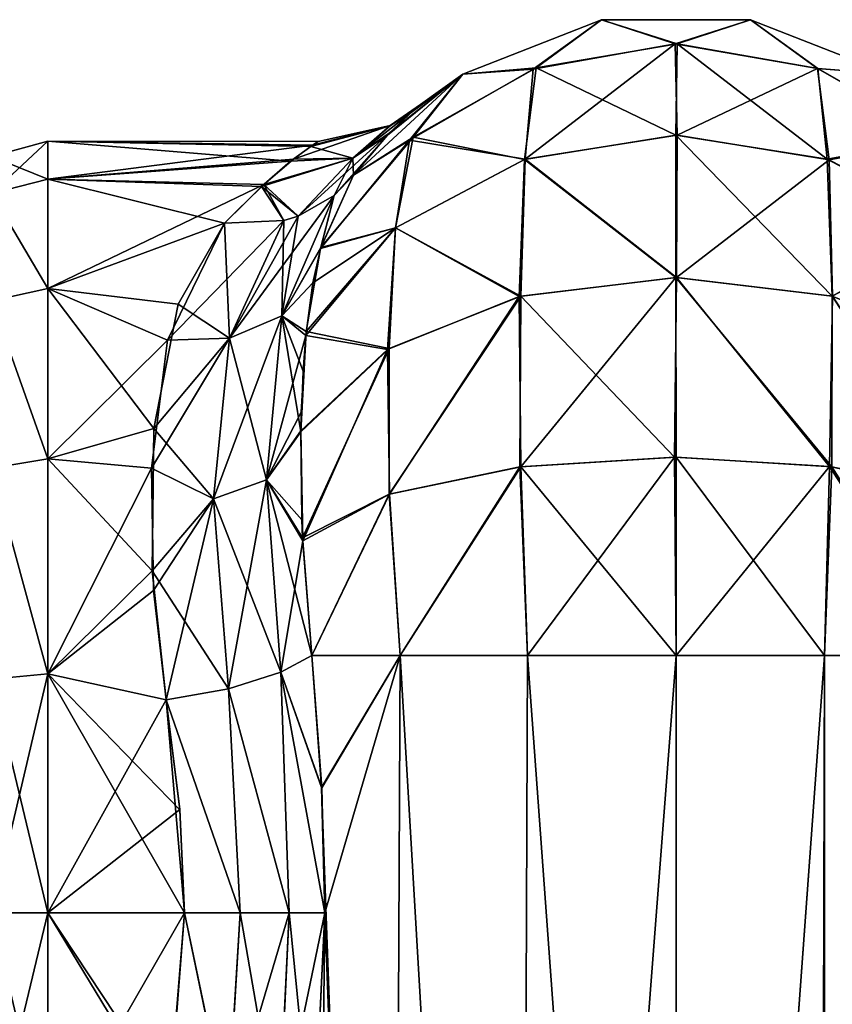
# Model space of a CAD drawing. Extents: x -23 to 470, y -1800 to 0.
# Tile 132 of 181: x 95 to 120, y -31 to 0. Entities that reach past the tile are written whole.
import ezdxf

# ---------------------------------------------------------------- set-up
doc = ezdxf.new("R2010")
doc.units = 0
doc.header["$LTSCALE"] = 41.718519
for name, color, linetype in [('1303', 7, 'CONTINUOUS'), ('1304', 7, 'CONTINUOUS'), ('1305', 7, 'CONTINUOUS'), ('1306', 7, 'CONTINUOUS'), ('1307', 7, 'CONTINUOUS'), ('1310', 7, 'CONTINUOUS'), ('1311', 7, 'CONTINUOUS'), ('1314', 7, 'CONTINUOUS'), ('1315', 7, 'CONTINUOUS'), ('1334', 7, 'CONTINUOUS'), ('1335', 7, 'CONTINUOUS'), ('1336', 7, 'CONTINUOUS'), ('1337', 7, 'CONTINUOUS'), ('1339', 7, 'CONTINUOUS'), ('1340', 7, 'CONTINUOUS'), ('1341', 7, 'CONTINUOUS')]:
    doc.layers.add(name, color=color, linetype=linetype)

msp = doc.modelspace()

# ---------------------------------------------------------------- linework, layer by layer
at = {"layer": '1303', "linetype": 'CONTINUOUS'}
for points in [[(103.714, -20, -25.768), (106.464, -20, -29.584), (104.022, -24.114, -26.384), (103.714, -20, -25.768)], [(104.022, -24.114, -26.384), (106.464, -20, -29.584), (104.124, -28, -26.571), (104.022, -24.114, -26.384)], [(106.464, -20, -29.584), (106.161, -83.45, -29.288), (104.124, -28, -26.571), (106.464, -20, -29.584)], [(110.176, -83.45, -32.011), (106.161, -83.45, -29.288), (106.464, -20, -29.584), (110.176, -83.45, -32.011)], [(110.43, -20, -32.115), (110.176, -83.45, -32.011), (106.464, -20, -29.584), (110.43, -20, -32.115)], [(115.05, -83.45, -33), (110.176, -83.45, -32.011), (115.05, -20, -33), (115.05, -83.45, -33)], [(115.05, -20, -33), (110.176, -83.45, -32.011), (110.43, -20, -32.115), (115.05, -20, -33)], [(119.742, -1716.55, -32.045), (115.05, -1716.55, -33), (119.67, -20, -32.115), (119.742, -1716.55, -32.045)], [(115.05, -1716.55, -33), (115.05, -83.45, -33), (119.67, -20, -32.115), (115.05, -1716.55, -33)], [(119.67, -20, -32.115), (115.05, -83.45, -33), (115.05, -20, -33), (119.67, -20, -32.115)], [(123.636, -20, -29.585), (119.742, -1716.55, -32.045), (119.67, -20, -32.115), (123.636, -20, -29.585)], [(123.795, -1716.55, -29.333), (119.742, -1716.55, -32.045), (123.636, -20, -29.585), (123.795, -1716.55, -29.333)], [(106.161, -83.45, -29.288), (103.487, -83.45, -25.248), (104.124, -28, -26.571), (106.161, -83.45, -29.288)], [(104.124, -28, -26.571), (103.487, -83.45, -25.248), (103.755, -35.558, -25.854), (104.124, -28, -26.571)]]:
    msp.add_3dface(points, dxfattribs=at)
at = {"layer": '1304', "linetype": 'CONTINUOUS'}
for points in [[(108.414, -1.907, -13), (112.732, -0.217, -13), (110.602, -1.752, -18.911), (108.414, -1.907, -13)], [(110.602, -1.752, -18.911), (112.732, -0.217, -13), (115.022, -0.973, -19.163), (110.602, -1.752, -18.911)], [(112.732, -0.217, -13), (117.368, -0.217, -13), (115.022, -0.973, -19.163), (112.732, -0.217, -13)], [(115.022, -0.973, -19.163), (117.368, -0.217, -13), (119.446, -1.733, -18.917), (115.022, -0.973, -19.163)], [(117.368, -0.217, -13), (121.686, -1.907, -13), (119.446, -1.733, -18.917), (117.368, -0.217, -13)], [(110.602, -1.752, -18.911), (115.022, -0.973, -19.163), (110.354, -4.555, -24.209), (110.602, -1.752, -18.911)], [(110.354, -4.555, -24.209), (115.022, -0.973, -19.163), (115.086, -3.814, -24.747), (110.354, -4.555, -24.209)], [(115.022, -0.973, -19.163), (119.446, -1.733, -18.917), (115.086, -3.814, -24.747), (115.022, -0.973, -19.163)], [(106.757, -3.967, -18.194), (108.414, -1.907, -13), (110.602, -1.752, -18.911), (106.757, -3.967, -18.194)], [(106.757, -3.967, -18.194), (110.602, -1.752, -18.911), (110.354, -4.555, -24.209), (106.757, -3.967, -18.194)], [(115.086, -3.814, -24.747), (119.446, -1.733, -18.917), (119.812, -4.576, -24.194), (115.086, -3.814, -24.747)], [(119.446, -1.733, -18.917), (121.686, -1.907, -13), (123.301, -3.932, -18.205), (119.446, -1.733, -18.917)], [(119.446, -1.733, -18.917), (123.301, -3.932, -18.205), (119.812, -4.576, -24.194), (119.446, -1.733, -18.917)], [(105.009, -5.055, -13), (108.414, -1.907, -13), (106.757, -3.967, -18.194), (105.009, -5.055, -13)], [(103.985, -7.333, -17.103), (105.009, -5.055, -13), (106.757, -3.967, -18.194), (103.985, -7.333, -17.103)], [(103.985, -7.333, -17.103), (106.757, -3.967, -18.194), (106.32, -6.689, -22.66), (103.985, -7.333, -17.103)], [(106.32, -6.689, -22.66), (106.757, -3.967, -18.194), (110.354, -4.555, -24.209), (106.32, -6.689, -22.66)], [(110.354, -4.555, -24.209), (115.086, -3.814, -24.747), (115.067, -8.242, -29.179), (110.354, -4.555, -24.209)], [(115.086, -3.814, -24.747), (119.812, -4.576, -24.194), (115.067, -8.242, -29.179), (115.086, -3.814, -24.747)], [(119.812, -4.576, -24.194), (123.301, -3.932, -18.205), (123.83, -6.73, -22.631), (119.812, -4.576, -24.194)], [(106.32, -6.689, -22.66), (110.354, -4.555, -24.209), (110.217, -8.813, -28.392), (106.32, -6.689, -22.66)], [(110.217, -8.813, -28.392), (110.354, -4.555, -24.209), (115.067, -8.242, -29.179), (110.217, -8.813, -28.392)], [(115.067, -8.242, -29.179), (119.812, -4.576, -24.194), (119.915, -8.821, -28.381), (115.067, -8.242, -29.179)], [(119.812, -4.576, -24.194), (123.83, -6.73, -22.631), (119.915, -8.821, -28.381), (119.812, -4.576, -24.194)], [(103.541, -9.917, -20.179), (103.985, -7.333, -17.103), (106.32, -6.689, -22.66), (103.541, -9.917, -20.179)], [(103.541, -9.917, -20.179), (106.32, -6.689, -22.66), (106.123, -10.446, -26.145), (103.541, -9.917, -20.179)], [(106.123, -10.446, -26.145), (106.32, -6.689, -22.66), (110.217, -8.813, -28.392), (106.123, -10.446, -26.145)], [(110.217, -8.813, -28.392), (115.067, -8.242, -29.179), (115.001, -13.824, -32.022), (110.217, -8.813, -28.392)], [(115.001, -13.824, -32.022), (115.067, -8.242, -29.179), (119.821, -14.116, -31.122), (115.001, -13.824, -32.022)], [(115.067, -8.242, -29.179), (119.915, -8.821, -28.381), (119.821, -14.116, -31.122), (115.067, -8.242, -29.179)], [(106.123, -10.446, -26.145), (110.217, -8.813, -28.392), (106.127, -14.981, -28.46), (106.123, -10.446, -26.145)], [(106.127, -14.981, -28.46), (110.217, -8.813, -28.392), (110.189, -14.128, -31.087), (106.127, -14.981, -28.46)], [(110.189, -14.128, -31.087), (110.217, -8.813, -28.392), (115.001, -13.824, -32.022), (110.189, -14.128, -31.087)], [(119.821, -14.116, -31.122), (119.915, -8.821, -28.381), (123.904, -14.959, -28.526), (119.821, -14.116, -31.122)], [(103.442, -11.147, -21.304), (103.541, -9.917, -20.179), (103.376, -13.034, -22.732), (103.442, -11.147, -21.304)], [(103.376, -13.034, -22.732), (103.541, -9.917, -20.179), (106.123, -10.446, -26.145), (103.376, -13.034, -22.732)], [(103.376, -13.034, -22.732), (106.123, -10.446, -26.145), (103.43, -16.332, -24.539), (103.376, -13.034, -22.732)], [(103.43, -16.332, -24.539), (106.123, -10.446, -26.145), (106.127, -14.981, -28.46), (103.43, -16.332, -24.539)], [(103.408, -15.775, -24.286), (103.376, -13.034, -22.732), (103.43, -16.332, -24.539), (103.408, -15.775, -24.286)], [(110.43, -20, -32.115), (110.189, -14.128, -31.087), (115.001, -13.824, -32.022), (110.43, -20, -32.115)], [(115.05, -20, -33), (110.43, -20, -32.115), (115.001, -13.824, -32.022), (115.05, -20, -33)], [(115.05, -20, -33), (115.001, -13.824, -32.022), (119.821, -14.116, -31.122), (115.05, -20, -33)], [(106.464, -20, -29.584), (106.127, -14.981, -28.46), (110.189, -14.128, -31.087), (106.464, -20, -29.584)], [(110.43, -20, -32.115), (106.464, -20, -29.584), (110.189, -14.128, -31.087), (110.43, -20, -32.115)], [(119.67, -20, -32.115), (115.05, -20, -33), (119.821, -14.116, -31.122), (119.67, -20, -32.115)], [(123.636, -20, -29.585), (119.67, -20, -32.115), (119.821, -14.116, -31.122), (123.636, -20, -29.585)], [(123.636, -20, -29.585), (119.821, -14.116, -31.122), (123.904, -14.959, -28.526), (123.636, -20, -29.585)], [(103.714, -20, -25.768), (103.43, -16.332, -24.539), (106.127, -14.981, -28.46), (103.714, -20, -25.768)], [(106.464, -20, -29.584), (103.714, -20, -25.768), (106.127, -14.981, -28.46), (106.464, -20, -29.584)]]:
    msp.add_3dface(points, dxfattribs=at)
at = {"layer": '1305', "linetype": 'CONTINUOUS'}
for points in [[(108.413, -1.907, 13), (112.731, -0.217, 13), (108.414, -1.907, -13), (108.413, -1.907, 13)], [(108.414, -1.907, -13), (112.731, -0.217, 13), (112.732, -0.217, -13), (108.414, -1.907, -13)], [(112.731, -0.217, 13), (117.368, -0.217, 13), (112.732, -0.217, -13), (112.731, -0.217, 13)], [(112.732, -0.217, -13), (117.368, -0.217, 13), (117.368, -0.217, -13), (112.732, -0.217, -13)], [(117.368, -0.217, 13), (121.686, -1.907, 13), (117.368, -0.217, -13), (117.368, -0.217, 13)], [(117.368, -0.217, -13), (121.686, -1.907, 13), (121.686, -1.907, -13), (117.368, -0.217, -13)], [(105.009, -5.055, 13.001), (108.413, -1.907, 13), (106.126, -3.748, 8.423), (105.009, -5.055, 13.001)], [(105.009, -5.055, -13), (106.067, -3.808, -8.703), (108.414, -1.907, -13), (105.009, -5.055, -13)], [(106.067, -3.808, -8.703), (106.81, -3.1, -4.419), (108.414, -1.907, -13), (106.067, -3.808, -8.703)], [(106.126, -3.748, 8.423), (108.413, -1.907, 13), (106.859, -3.058, 4.003), (106.126, -3.748, 8.423)], [(107.094, -2.858, -0.227), (108.413, -1.907, 13), (106.81, -3.1, -4.419), (107.094, -2.858, -0.227)], [(106.81, -3.1, -4.419), (108.413, -1.907, 13), (108.414, -1.907, -13), (106.81, -3.1, -4.419)], [(106.859, -3.058, 4.003), (108.413, -1.907, 13), (107.094, -2.858, -0.227), (106.859, -3.058, 4.003)]]:
    msp.add_3dface(points, dxfattribs=at)
at = {"layer": '1306', "linetype": 'CONTINUOUS'}
for points in [[(108.413, -1.907, 13), (110.699, -1.717, 18.922), (112.731, -0.217, 13), (108.413, -1.907, 13)], [(110.699, -1.717, 18.922), (115.081, -0.973, 19.163), (112.731, -0.217, 13), (110.699, -1.717, 18.922)], [(112.731, -0.217, 13), (115.081, -0.973, 19.163), (117.368, -0.217, 13), (112.731, -0.217, 13)], [(115.081, -0.973, 19.163), (119.459, -1.738, 18.916), (117.368, -0.217, 13), (115.081, -0.973, 19.163)], [(117.368, -0.217, 13), (119.459, -1.738, 18.916), (121.686, -1.907, 13), (117.368, -0.217, 13)], [(110.699, -1.717, 18.922), (115.041, -3.814, 24.747), (115.081, -0.973, 19.163), (110.699, -1.717, 18.922)], [(115.041, -3.814, 24.747), (119.752, -4.556, 24.208), (115.081, -0.973, 19.163), (115.041, -3.814, 24.747)], [(115.081, -0.973, 19.163), (119.752, -4.556, 24.208), (119.459, -1.738, 18.916), (115.081, -0.973, 19.163)], [(106.868, -3.874, 18.224), (110.332, -4.562, 24.204), (110.699, -1.717, 18.922), (106.868, -3.874, 18.224)], [(106.868, -3.874, 18.224), (110.699, -1.717, 18.922), (108.413, -1.907, 13), (106.868, -3.874, 18.224)], [(110.332, -4.562, 24.204), (115.041, -3.814, 24.747), (110.699, -1.717, 18.922), (110.332, -4.562, 24.204)], [(119.459, -1.738, 18.916), (119.752, -4.556, 24.208), (123.278, -3.913, 18.211), (119.459, -1.738, 18.916)], [(119.459, -1.738, 18.916), (123.278, -3.913, 18.211), (121.686, -1.907, 13), (119.459, -1.738, 18.916)], [(105.009, -5.055, 13.001), (106.868, -3.874, 18.224), (108.413, -1.907, 13), (105.009, -5.055, 13.001)], [(103.994, -7.299, 17.056), (106.318, -6.691, 22.659), (106.868, -3.874, 18.224), (103.994, -7.299, 17.056)], [(103.994, -7.299, 17.056), (106.868, -3.874, 18.224), (105.009, -5.055, 13.001), (103.994, -7.299, 17.056)], [(106.318, -6.691, 22.659), (110.332, -4.562, 24.204), (106.868, -3.874, 18.224), (106.318, -6.691, 22.659)], [(110.332, -4.562, 24.204), (115.038, -8.242, 29.179), (115.041, -3.814, 24.747), (110.332, -4.562, 24.204)], [(115.038, -8.242, 29.179), (119.908, -8.82, 28.384), (115.041, -3.814, 24.747), (115.038, -8.242, 29.179)], [(115.041, -3.814, 24.747), (119.908, -8.82, 28.384), (119.752, -4.556, 24.208), (115.041, -3.814, 24.747)], [(119.752, -4.556, 24.208), (123.769, -6.681, 22.666), (123.278, -3.913, 18.211), (119.752, -4.556, 24.208)], [(106.318, -6.691, 22.659), (110.171, -8.825, 28.376), (110.332, -4.562, 24.204), (106.318, -6.691, 22.659)], [(110.171, -8.825, 28.376), (115.038, -8.242, 29.179), (110.332, -4.562, 24.204), (110.171, -8.825, 28.376)], [(119.752, -4.556, 24.208), (119.908, -8.82, 28.384), (123.769, -6.681, 22.666), (119.752, -4.556, 24.208)], [(103.528, -10.037, 20.293), (106.074, -10.476, 26.104), (106.318, -6.691, 22.659), (103.528, -10.037, 20.293)], [(103.528, -10.037, 20.293), (106.318, -6.691, 22.659), (103.749, -8.401, 18.51), (103.528, -10.037, 20.293)], [(103.749, -8.401, 18.51), (106.318, -6.691, 22.659), (103.994, -7.299, 17.056), (103.749, -8.401, 18.51)], [(106.074, -10.476, 26.104), (110.171, -8.825, 28.376), (106.318, -6.691, 22.659), (106.074, -10.476, 26.104)], [(119.908, -8.82, 28.384), (124.01, -10.467, 26.118), (123.769, -6.681, 22.666), (119.908, -8.82, 28.384)], [(110.171, -8.825, 28.376), (110.215, -14.124, 31.097), (115.038, -8.242, 29.179), (110.171, -8.825, 28.376)], [(110.215, -14.124, 31.097), (115.057, -13.824, 32.023), (115.038, -8.242, 29.179), (110.215, -14.124, 31.097)], [(115.057, -13.824, 32.023), (119.898, -14.126, 31.092), (115.038, -8.242, 29.179), (115.057, -13.824, 32.023)], [(115.038, -8.242, 29.179), (119.898, -14.126, 31.092), (119.908, -8.82, 28.384), (115.038, -8.242, 29.179)], [(106.074, -10.476, 26.104), (106.128, -14.981, 28.46), (110.171, -8.825, 28.376), (106.074, -10.476, 26.104)], [(106.128, -14.981, 28.46), (110.215, -14.124, 31.097), (110.171, -8.825, 28.376), (106.128, -14.981, 28.46)], [(119.898, -14.126, 31.092), (123.982, -14.984, 28.45), (119.908, -8.82, 28.384), (119.898, -14.126, 31.092)], [(119.908, -8.82, 28.384), (123.982, -14.984, 28.45), (124.01, -10.467, 26.118), (119.908, -8.82, 28.384)], [(103.376, -13.01, 22.715), (106.074, -10.476, 26.104), (103.528, -10.037, 20.293), (103.376, -13.01, 22.715)], [(103.388, -12.425, 22.306), (103.376, -13.01, 22.715), (103.528, -10.037, 20.293), (103.388, -12.425, 22.306)], [(103.376, -13.01, 22.715), (103.435, -16.426, 24.581), (106.074, -10.476, 26.104), (103.376, -13.01, 22.715)], [(103.435, -16.426, 24.581), (106.128, -14.981, 28.46), (106.074, -10.476, 26.104), (103.435, -16.426, 24.581)], [(110.215, -14.124, 31.097), (115.049, -20, 33), (115.057, -13.824, 32.023), (110.215, -14.124, 31.097)], [(115.049, -20, 33), (119.67, -20, 32.115), (115.057, -13.824, 32.023), (115.049, -20, 33)], [(115.057, -13.824, 32.023), (119.67, -20, 32.115), (119.898, -14.126, 31.092), (115.057, -13.824, 32.023)], [(106.128, -14.981, 28.46), (106.464, -20, 29.584), (110.215, -14.124, 31.097), (106.128, -14.981, 28.46)], [(106.464, -20, 29.584), (110.429, -20, 32.115), (110.215, -14.124, 31.097), (106.464, -20, 29.584)], [(110.429, -20, 32.115), (115.049, -20, 33), (110.215, -14.124, 31.097), (110.429, -20, 32.115)], [(119.67, -20, 32.115), (123.635, -20, 29.585), (119.898, -14.126, 31.092), (119.67, -20, 32.115)], [(119.898, -14.126, 31.092), (123.635, -20, 29.585), (123.982, -14.984, 28.45), (119.898, -14.126, 31.092)], [(103.435, -16.426, 24.581), (103.714, -20, 25.768), (106.128, -14.981, 28.46), (103.435, -16.426, 24.581)], [(103.714, -20, 25.768), (106.464, -20, 29.584), (106.128, -14.981, 28.46), (103.714, -20, 25.768)]]:
    msp.add_3dface(points, dxfattribs=at)
at = {"layer": '1307', "linetype": 'CONTINUOUS'}
for points in [[(103.714, -20, 25.768), (104.021, -24.104, 26.383), (106.464, -20, 29.584), (103.714, -20, 25.768)], [(104.021, -24.104, 26.383), (106.162, -83.45, 29.29), (106.464, -20, 29.584), (104.021, -24.104, 26.383)], [(106.162, -83.45, 29.29), (110.175, -83.45, 32.01), (106.464, -20, 29.584), (106.162, -83.45, 29.29)], [(106.464, -20, 29.584), (110.175, -83.45, 32.01), (110.429, -20, 32.115), (106.464, -20, 29.584)], [(110.175, -83.45, 32.01), (115.05, -83.45, 33), (110.429, -20, 32.115), (110.175, -83.45, 32.01)], [(110.429, -20, 32.115), (115.05, -83.45, 33), (115.049, -20, 33), (110.429, -20, 32.115)], [(115.049, -20, 33), (115.05, -83.45, 33), (119.67, -20, 32.115), (115.049, -20, 33)], [(115.05, -83.45, 33), (119.742, -1716.55, 32.045), (119.67, -20, 32.115), (115.05, -83.45, 33)], [(119.67, -20, 32.115), (119.742, -1716.55, 32.045), (123.635, -20, 29.585), (119.67, -20, 32.115)], [(119.742, -1716.55, 32.045), (123.795, -1716.55, 29.333), (123.635, -20, 29.585), (119.742, -1716.55, 32.045)], [(104.124, -28, 26.571), (106.162, -83.45, 29.29), (104.021, -24.104, 26.383), (104.124, -28, 26.571)], [(103.769, -35.413, 25.884), (106.162, -83.45, 29.29), (104.124, -28, 26.571), (103.769, -35.413, 25.884)]]:
    msp.add_3dface(points, dxfattribs=at)
at = {"layer": '1310', "linetype": 'CONTINUOUS'}
for points in [[(103.682, -4.161, -2.779), (103.052, -4.622, -5.427), (95.5, -4, -0.001), (103.682, -4.161, -2.779)], [(95.5, -4, -0.001), (103.052, -4.622, -5.427), (95.5, -5.175, -7.417), (95.5, -4, -0.001)], [(103.909, -4.001, -0.19), (103.682, -4.161, -2.779), (95.5, -4, -0.001), (103.909, -4.001, -0.19)], [(103.735, -4.122, 2.417), (103.909, -4.001, -0.19), (95.5, -4, -0.001), (103.735, -4.122, 2.417)], [(95.5, -5.174, 7.414), (103.735, -4.122, 2.417), (95.5, -4, -0.001), (95.5, -5.174, 7.414)], [(103.142, -4.552, 5.116), (103.735, -4.122, 2.417), (95.5, -5.174, 7.414), (103.142, -4.552, 5.116)], [(102.227, -5.343, 7.915), (103.142, -4.552, 5.116), (95.5, -5.174, 7.414), (102.227, -5.343, 7.915)], [(103.052, -4.622, -5.427), (102.153, -5.409, -8.101), (95.5, -5.175, -7.417), (103.052, -4.622, -5.427)], [(95.5, -8.578, 14.099), (102.227, -5.343, 7.915), (95.5, -5.174, 7.414), (95.5, -8.578, 14.099)], [(102.153, -5.409, -8.101), (100.993, -6.547, -10.759), (95.5, -5.175, -7.417), (102.153, -5.409, -8.101)], [(95.5, -5.175, -7.417), (100.993, -6.547, -10.759), (95.5, -8.58, -14.102), (95.5, -5.175, -7.417)], [(100.993, -6.547, 10.759), (102.227, -5.343, 7.915), (95.5, -8.578, 14.099), (100.993, -6.547, 10.759)], [(95.5, -8.58, -14.102), (100.993, -6.547, -10.759), (99.558, -9.068, -14.75), (95.5, -8.58, -14.102)], [(99.227, -10.182, 16.079), (100.993, -6.547, 10.759), (95.5, -8.578, 14.099), (99.227, -10.182, 16.079)], [(95.5, -13.877, 19.404), (99.227, -10.182, 16.079), (95.5, -8.578, 14.099), (95.5, -13.877, 19.404)], [(95.5, -13.88, -19.407), (95.5, -8.58, -14.102), (98.799, -12.931, -18.68), (95.5, -13.88, -19.407)], [(98.799, -12.931, -18.68), (95.5, -8.58, -14.102), (99.558, -9.068, -14.75), (98.799, -12.931, -18.68)], [(98.722, -14.172, 19.616), (99.227, -10.182, 16.079), (95.5, -13.877, 19.404), (98.722, -14.172, 19.616)], [(98.751, -17.358, -21.511), (95.5, -13.88, -19.407), (98.799, -12.931, -18.68), (98.751, -17.358, -21.511)], [(95.5, -20.567, 22.82), (98.722, -14.172, 19.616), (95.5, -13.877, 19.404), (95.5, -20.567, 22.82)], [(95.5, -20.568, -22.82), (95.5, -13.88, -19.407), (98.751, -17.358, -21.511), (95.5, -20.568, -22.82)], [(98.789, -17.97, 21.804), (98.722, -14.172, 19.616), (95.5, -20.567, 22.82), (98.789, -17.97, 21.804)], [(99.18, -21.379, -23.069), (95.5, -20.568, -22.82), (98.751, -17.358, -21.511), (99.18, -21.379, -23.069)], [(99.18, -21.379, 23.069), (98.789, -17.97, 21.804), (95.5, -20.567, 22.82), (99.18, -21.379, 23.069)], [(95.5, -28, 24), (99.18, -21.379, 23.069), (95.5, -20.567, 22.82), (95.5, -28, 24)], [(95.5, -28, -24), (95.5, -20.568, -22.82), (99.753, -28, -24), (95.5, -28, -24)], [(99.753, -28, -24), (95.5, -20.568, -22.82), (99.611, -24.794, -23.785), (99.753, -28, -24)], [(99.611, -24.794, -23.785), (95.5, -20.568, -22.82), (99.18, -21.379, -23.069), (99.611, -24.794, -23.785)], [(99.611, -24.787, 23.784), (99.18, -21.379, 23.069), (95.5, -28, 24), (99.611, -24.787, 23.784)], [(99.753, -28, 24), (99.611, -24.787, 23.784), (95.5, -28, 24), (99.753, -28, 24)]]:
    msp.add_3dface(points, dxfattribs=at)
at = {"layer": '1311', "linetype": 'CONTINUOUS'}
for points in [[(99.753, -28, 24), (95.5, -28, 24), (95.5, -35.407, 22.828), (99.753, -28, 24)], [(99.753, -28, 24), (95.5, -35.407, 22.828), (99.26, -34.142, 23.201), (99.753, -28, 24)], [(95.5, -28, -24), (99.753, -28, -24), (99.311, -33.753, -23.3), (95.5, -28, -24)], [(99.249, -34.171, -23.193), (95.5, -28, -24), (99.311, -33.753, -23.3), (99.249, -34.171, -23.193)], [(95.5, -28, -24), (99.249, -34.171, -23.193), (95.5, -35.407, -22.828), (95.5, -28, -24)]]:
    msp.add_3dface(points, dxfattribs=at)
at = {"layer": '1314', "linetype": 'CONTINUOUS'}
for points in [[(95.5, -5.174, 7.414), (95.5, -4, -0.001), (93.75, -4.469, 0), (95.5, -5.174, 7.414)], [(95.5, -4, -0.001), (95.5, -5.175, -7.417), (93.75, -5.621, -7.271), (95.5, -4, -0.001)], [(95.5, -4, -0.001), (93.75, -5.621, -7.271), (93.75, -4.469, 0), (95.5, -4, -0.001)], [(95.5, -5.174, 7.414), (93.75, -4.469, 0), (93.75, -5.621, 7.271), (95.5, -5.174, 7.414)], [(95.5, -8.578, 14.099), (95.5, -5.174, 7.414), (93.75, -5.621, 7.271), (95.5, -8.578, 14.099)], [(95.5, -5.175, -7.417), (95.5, -8.58, -14.102), (93.75, -5.621, -7.271), (95.5, -5.175, -7.417)], [(95.5, -8.578, 14.099), (93.75, -5.621, 7.271), (93.75, -8.963, 13.831), (95.5, -8.578, 14.099)], [(95.5, -8.58, -14.102), (93.75, -8.963, -13.831), (93.75, -5.621, -7.271), (95.5, -8.58, -14.102)], [(95.5, -13.877, 19.404), (95.5, -8.578, 14.099), (93.75, -8.963, 13.831), (95.5, -13.877, 19.404)], [(95.5, -8.58, -14.102), (95.5, -13.88, -19.407), (93.75, -8.963, -13.831), (95.5, -8.58, -14.102)], [(95.5, -13.877, 19.404), (93.75, -8.963, 13.831), (93.75, -14.169, 19.037), (95.5, -13.877, 19.404)], [(95.5, -13.88, -19.407), (93.75, -14.169, -19.037), (93.75, -8.963, -13.831), (95.5, -13.88, -19.407)], [(95.5, -20.567, 22.82), (95.5, -13.877, 19.404), (93.75, -14.169, 19.037), (95.5, -20.567, 22.82)], [(95.5, -13.88, -19.407), (95.5, -20.568, -22.82), (93.75, -14.169, -19.037), (95.5, -13.88, -19.407)], [(95.5, -20.567, 22.82), (93.75, -14.169, 19.037), (93.75, -20.729, 22.379), (95.5, -20.567, 22.82)], [(95.5, -20.568, -22.82), (93.75, -20.729, -22.379), (93.75, -14.169, -19.037), (95.5, -20.568, -22.82)], [(95.5, -28, 24), (95.5, -20.567, 22.82), (93.75, -28, 23.531), (95.5, -28, 24)], [(93.75, -28, 23.531), (95.5, -20.567, 22.82), (93.75, -20.729, 22.379), (93.75, -28, 23.531)], [(95.5, -20.568, -22.82), (95.5, -28, -24), (93.75, -20.729, -22.379), (95.5, -20.568, -22.82)], [(95.5, -28, -24), (93.75, -28, -23.531), (93.75, -20.729, -22.379), (95.5, -28, -24)]]:
    msp.add_3dface(points, dxfattribs=at)
at = {"layer": '1315', "linetype": 'CONTINUOUS'}
for points in [[(95.5, -35.407, 22.828), (95.5, -28, 24), (93.75, -35.271, 22.379), (95.5, -35.407, 22.828)], [(95.5, -28, 24), (93.75, -28, 23.531), (93.75, -35.271, 22.379), (95.5, -28, 24)], [(95.5, -28, -24), (95.5, -35.407, -22.828), (93.75, -28, -23.531), (95.5, -28, -24)], [(95.5, -35.407, -22.828), (93.75, -35.271, -22.379), (93.75, -28, -23.531), (95.5, -35.407, -22.828)]]:
    msp.add_3dface(points, dxfattribs=at)
at = {"layer": '1334', "linetype": 'CONTINUOUS'}
for points in [[(106.126, -3.748, 8.423), (106.859, -3.058, 4.003), (104.994, -4.523, 7.454), (106.126, -3.748, 8.423)], [(104.994, -4.523, 7.454), (106.859, -3.058, 4.003), (106.157, -3.513, 2.593), (104.994, -4.523, 7.454)], [(106.859, -3.058, 4.003), (107.094, -2.858, -0.227), (106.157, -3.513, 2.593), (106.859, -3.058, 4.003)], [(106.157, -3.513, 2.593), (107.094, -2.858, -0.227), (106.159, -3.513, -2.594), (106.157, -3.513, 2.593)], [(107.094, -2.858, -0.227), (106.81, -3.1, -4.419), (106.159, -3.513, -2.594), (107.094, -2.858, -0.227)], [(106.81, -3.1, -4.419), (106.067, -3.808, -8.703), (104.993, -4.524, -7.456), (106.81, -3.1, -4.419)], [(106.159, -3.513, -2.594), (106.81, -3.1, -4.419), (104.993, -4.524, -7.456), (106.159, -3.513, -2.594)], [(103.735, -4.122, 2.417), (103.142, -4.552, 5.116), (106.157, -3.513, 2.593), (103.735, -4.122, 2.417)], [(103.142, -4.552, 5.116), (104.994, -4.523, 7.454), (106.157, -3.513, 2.593), (103.142, -4.552, 5.116)], [(103.682, -4.161, -2.779), (103.909, -4.001, -0.19), (106.159, -3.513, -2.594), (103.682, -4.161, -2.779)], [(103.682, -4.161, -2.779), (106.159, -3.513, -2.594), (104.993, -4.524, -7.456), (103.682, -4.161, -2.779)], [(103.909, -4.001, -0.19), (103.735, -4.122, 2.417), (106.157, -3.513, 2.593), (103.909, -4.001, -0.19)], [(103.909, -4.001, -0.19), (106.157, -3.513, 2.593), (106.159, -3.513, -2.594), (103.909, -4.001, -0.19)], [(104.411, -5.687, 12.461), (106.126, -3.748, 8.423), (103.287, -6.331, 11.72), (104.411, -5.687, 12.461)], [(103.287, -6.331, 11.72), (106.126, -3.748, 8.423), (104.994, -4.523, 7.454), (103.287, -6.331, 11.72)], [(105.009, -5.055, 13.001), (106.126, -3.748, 8.423), (104.411, -5.687, 12.461), (105.009, -5.055, 13.001)], [(106.067, -3.808, -8.703), (105.009, -5.055, -13), (104.993, -4.524, -7.456), (106.067, -3.808, -8.703)], [(103.052, -4.622, -5.427), (103.682, -4.161, -2.779), (104.993, -4.524, -7.456), (103.052, -4.622, -5.427)], [(102.153, -5.409, -8.101), (103.052, -4.622, -5.427), (104.993, -4.524, -7.456), (102.153, -5.409, -8.101)], [(103.287, -6.331, -11.72), (102.153, -5.409, -8.101), (104.993, -4.524, -7.456), (103.287, -6.331, -11.72)], [(103.142, -4.552, 5.116), (102.227, -5.343, 7.915), (104.994, -4.523, 7.454), (103.142, -4.552, 5.116)], [(102.227, -5.343, 7.915), (103.287, -6.331, 11.72), (104.994, -4.523, 7.454), (102.227, -5.343, 7.915)], [(104.411, -5.686, -12.461), (103.287, -6.331, -11.72), (104.993, -4.524, -7.456), (104.411, -5.686, -12.461)], [(105.009, -5.055, -13), (104.411, -5.686, -12.461), (104.993, -4.524, -7.456), (105.009, -5.055, -13)], [(102.227, -5.343, 7.915), (100.993, -6.547, 10.759), (102.848, -6.467, 11.488), (102.227, -5.343, 7.915)], [(100.993, -6.547, -10.759), (102.153, -5.409, -8.101), (102.848, -6.467, -11.488), (100.993, -6.547, -10.759)], [(102.153, -5.409, -8.101), (103.287, -6.331, -11.72), (102.848, -6.467, -11.488), (102.153, -5.409, -8.101)], [(102.227, -5.343, 7.915), (102.848, -6.467, 11.488), (103.287, -6.331, 11.72), (102.227, -5.343, 7.915)]]:
    msp.add_3dface(points, dxfattribs=at)
at = {"layer": '1335', "linetype": 'CONTINUOUS'}
for points in [[(103.994, -7.299, 17.056), (105.009, -5.055, 13.001), (104.411, -5.687, 12.461), (103.994, -7.299, 17.056)], [(102.784, -9.432, 17.531), (104.411, -5.687, 12.461), (101.152, -10.125, 16.607), (102.784, -9.432, 17.531)], [(101.152, -10.125, 16.607), (104.411, -5.687, 12.461), (103.287, -6.331, 11.72), (101.152, -10.125, 16.607)], [(102.784, -9.432, 17.531), (103.994, -7.299, 17.056), (104.411, -5.687, 12.461), (102.784, -9.432, 17.531)], [(102.848, -6.467, 11.488), (101.152, -10.125, 16.607), (103.287, -6.331, 11.72), (102.848, -6.467, 11.488)], [(100.993, -6.547, 10.759), (99.227, -10.182, 16.079), (102.848, -6.467, 11.488), (100.993, -6.547, 10.759)], [(99.227, -10.182, 16.079), (101.152, -10.125, 16.607), (102.848, -6.467, 11.488), (99.227, -10.182, 16.079)], [(103.749, -8.401, 18.51), (103.994, -7.299, 17.056), (102.784, -9.432, 17.531), (103.749, -8.401, 18.51)], [(103.528, -10.037, 20.293), (103.749, -8.401, 18.51), (102.784, -9.432, 17.531), (103.528, -10.037, 20.293)], [(102.301, -14.528, 21.689), (102.784, -9.432, 17.531), (100.654, -15.124, 20.724), (102.301, -14.528, 21.689)], [(100.654, -15.124, 20.724), (102.784, -9.432, 17.531), (101.152, -10.125, 16.607), (100.654, -15.124, 20.724)], [(102.301, -14.528, 21.689), (103.528, -10.037, 20.293), (102.784, -9.432, 17.531), (102.301, -14.528, 21.689)], [(103.388, -12.425, 22.306), (103.528, -10.037, 20.293), (102.301, -14.528, 21.689), (103.388, -12.425, 22.306)], [(99.227, -10.182, 16.079), (98.722, -14.172, 19.616), (101.152, -10.125, 16.607), (99.227, -10.182, 16.079)], [(98.722, -14.172, 19.616), (100.654, -15.124, 20.724), (101.152, -10.125, 16.607), (98.722, -14.172, 19.616)], [(103.376, -13.01, 22.715), (103.388, -12.425, 22.306), (102.301, -14.528, 21.689), (103.376, -13.01, 22.715)], [(103.435, -16.426, 24.581), (103.376, -13.01, 22.715), (102.301, -14.528, 21.689), (103.435, -16.426, 24.581)], [(98.722, -14.172, 19.616), (98.789, -17.97, 21.804), (100.654, -15.124, 20.724), (98.722, -14.172, 19.616)], [(101.119, -21.03, 23.383), (102.301, -14.528, 21.689), (100.654, -15.124, 20.724), (101.119, -21.03, 23.383)], [(101.119, -21.03, 23.383), (102.753, -20.516, 24.415), (102.301, -14.528, 21.689), (101.119, -21.03, 23.383)], [(102.753, -20.516, 24.415), (103.435, -16.426, 24.581), (102.301, -14.528, 21.689), (102.753, -20.516, 24.415)], [(98.789, -17.97, 21.804), (99.18, -21.379, 23.069), (100.654, -15.124, 20.724), (98.789, -17.97, 21.804)], [(99.18, -21.379, 23.069), (101.119, -21.03, 23.383), (100.654, -15.124, 20.724), (99.18, -21.379, 23.069)], [(103.714, -20, 25.768), (103.435, -16.426, 24.581), (102.753, -20.516, 24.415), (103.714, -20, 25.768)]]:
    msp.add_3dface(points, dxfattribs=at)
at = {"layer": '1336', "linetype": 'CONTINUOUS'}
for points in [[(104.021, -24.104, 26.383), (103.714, -20, 25.768), (102.753, -20.516, 24.415), (104.021, -24.104, 26.383)], [(101.119, -21.03, 23.383), (103.008, -28, 25.206), (102.753, -20.516, 24.415), (101.119, -21.03, 23.383)], [(104.124, -28, 26.571), (104.021, -24.104, 26.383), (102.753, -20.516, 24.415), (104.124, -28, 26.571)], [(103.008, -28, 25.206), (104.124, -28, 26.571), (102.753, -20.516, 24.415), (103.008, -28, 25.206)], [(99.18, -21.379, 23.069), (101.488, -28, 24.311), (101.119, -21.03, 23.383), (99.18, -21.379, 23.069)], [(101.488, -28, 24.311), (103.008, -28, 25.206), (101.119, -21.03, 23.383), (101.488, -28, 24.311)], [(99.18, -21.379, 23.069), (99.611, -24.787, 23.784), (99.753, -28, 24), (99.18, -21.379, 23.069)], [(99.18, -21.379, 23.069), (99.753, -28, 24), (101.488, -28, 24.311), (99.18, -21.379, 23.069)]]:
    msp.add_3dface(points, dxfattribs=at)
at = {"layer": '1337', "linetype": 'CONTINUOUS'}
for points in [[(99.753, -28, 24), (99.26, -34.142, 23.201), (101.106, -34.446, 23.494), (99.753, -28, 24)], [(99.753, -28, 24), (101.106, -34.446, 23.494), (101.488, -28, 24.311), (99.753, -28, 24)], [(101.106, -34.446, 23.494), (102.691, -34.896, 24.441), (103.008, -28, 25.206), (101.106, -34.446, 23.494)], [(101.488, -28, 24.311), (101.106, -34.446, 23.494), (103.008, -28, 25.206), (101.488, -28, 24.311)], [(103.769, -35.413, 25.884), (104.124, -28, 26.571), (102.691, -34.896, 24.441), (103.769, -35.413, 25.884)], [(102.691, -34.896, 24.441), (104.124, -28, 26.571), (103.008, -28, 25.206), (102.691, -34.896, 24.441)]]:
    msp.add_3dface(points, dxfattribs=at)
at = {"layer": '1339', "linetype": 'CONTINUOUS'}
for points in [[(99.311, -33.753, -23.3), (99.753, -28, -24), (101.09, -34.45, -23.486), (99.311, -33.753, -23.3)], [(99.753, -28, -24), (101.489, -28, -24.311), (101.09, -34.45, -23.486), (99.753, -28, -24)], [(101.09, -34.45, -23.486), (101.489, -28, -24.311), (102.675, -34.898, -24.424), (101.09, -34.45, -23.486)], [(101.489, -28, -24.311), (103.009, -28, -25.205), (102.675, -34.898, -24.424), (101.489, -28, -24.311)], [(103.009, -28, -25.205), (103.755, -35.558, -25.854), (102.675, -34.898, -24.424), (103.009, -28, -25.205)], [(104.124, -28, -26.571), (103.755, -35.558, -25.854), (103.009, -28, -25.205), (104.124, -28, -26.571)]]:
    msp.add_3dface(points, dxfattribs=at)
at = {"layer": '1340', "linetype": 'CONTINUOUS'}
for points in [[(103.714, -20, -25.768), (104.022, -24.114, -26.384), (102.752, -20.516, -24.415), (103.714, -20, -25.768)], [(101.119, -21.031, -23.383), (102.752, -20.516, -24.415), (103.009, -28, -25.205), (101.119, -21.031, -23.383)], [(104.022, -24.114, -26.384), (104.124, -28, -26.571), (102.752, -20.516, -24.415), (104.022, -24.114, -26.384)], [(102.752, -20.516, -24.415), (104.124, -28, -26.571), (103.009, -28, -25.205), (102.752, -20.516, -24.415)], [(99.18, -21.379, -23.069), (101.119, -21.031, -23.383), (101.489, -28, -24.311), (99.18, -21.379, -23.069)], [(101.489, -28, -24.311), (101.119, -21.031, -23.383), (103.009, -28, -25.205), (101.489, -28, -24.311)], [(99.753, -28, -24), (99.611, -24.794, -23.785), (99.18, -21.379, -23.069), (99.753, -28, -24)], [(99.753, -28, -24), (99.18, -21.379, -23.069), (101.489, -28, -24.311), (99.753, -28, -24)]]:
    msp.add_3dface(points, dxfattribs=at)
at = {"layer": '1341', "linetype": 'CONTINUOUS'}
for points in [[(105.009, -5.055, -13), (103.985, -7.333, -17.103), (104.411, -5.686, -12.461), (105.009, -5.055, -13)], [(104.411, -5.686, -12.461), (103.985, -7.333, -17.103), (102.784, -9.43, -17.529), (104.411, -5.686, -12.461)], [(104.411, -5.686, -12.461), (102.784, -9.43, -17.529), (103.287, -6.331, -11.72), (104.411, -5.686, -12.461)], [(103.287, -6.331, -11.72), (102.784, -9.43, -17.529), (102.848, -6.467, -11.488), (103.287, -6.331, -11.72)], [(99.558, -9.068, -14.75), (100.993, -6.547, -10.759), (101.152, -10.123, -16.605), (99.558, -9.068, -14.75)], [(100.993, -6.547, -10.759), (102.848, -6.467, -11.488), (101.152, -10.123, -16.605), (100.993, -6.547, -10.759)], [(102.848, -6.467, -11.488), (102.784, -9.43, -17.529), (101.152, -10.123, -16.605), (102.848, -6.467, -11.488)], [(103.985, -7.333, -17.103), (103.541, -9.917, -20.179), (102.784, -9.43, -17.529), (103.985, -7.333, -17.103)], [(98.799, -12.931, -18.68), (99.558, -9.068, -14.75), (101.152, -10.123, -16.605), (98.799, -12.931, -18.68)], [(102.784, -9.43, -17.529), (102.301, -14.527, -21.688), (101.152, -10.123, -16.605), (102.784, -9.43, -17.529)], [(102.784, -9.43, -17.529), (103.376, -13.034, -22.732), (102.301, -14.527, -21.688), (102.784, -9.43, -17.529)], [(103.541, -9.917, -20.179), (103.442, -11.147, -21.304), (102.784, -9.43, -17.529), (103.541, -9.917, -20.179)], [(103.442, -11.147, -21.304), (103.376, -13.034, -22.732), (102.784, -9.43, -17.529), (103.442, -11.147, -21.304)], [(98.799, -12.931, -18.68), (101.152, -10.123, -16.605), (100.654, -15.123, -20.723), (98.799, -12.931, -18.68)], [(101.152, -10.123, -16.605), (102.301, -14.527, -21.688), (100.654, -15.123, -20.723), (101.152, -10.123, -16.605)], [(98.751, -17.358, -21.511), (98.799, -12.931, -18.68), (100.654, -15.123, -20.723), (98.751, -17.358, -21.511)], [(103.376, -13.034, -22.732), (103.408, -15.775, -24.286), (102.301, -14.527, -21.688), (103.376, -13.034, -22.732)], [(102.301, -14.527, -21.688), (102.752, -20.516, -24.415), (100.654, -15.123, -20.723), (102.301, -14.527, -21.688)], [(103.43, -16.332, -24.539), (103.714, -20, -25.768), (102.301, -14.527, -21.688), (103.43, -16.332, -24.539)], [(102.301, -14.527, -21.688), (103.714, -20, -25.768), (102.752, -20.516, -24.415), (102.301, -14.527, -21.688)], [(103.408, -15.775, -24.286), (103.43, -16.332, -24.539), (102.301, -14.527, -21.688), (103.408, -15.775, -24.286)], [(98.751, -17.358, -21.511), (100.654, -15.123, -20.723), (101.119, -21.031, -23.383), (98.751, -17.358, -21.511)], [(101.119, -21.031, -23.383), (100.654, -15.123, -20.723), (102.752, -20.516, -24.415), (101.119, -21.031, -23.383)], [(99.18, -21.379, -23.069), (98.751, -17.358, -21.511), (101.119, -21.031, -23.383), (99.18, -21.379, -23.069)]]:
    msp.add_3dface(points, dxfattribs=at)

doc.saveas('drawing.dxf')
